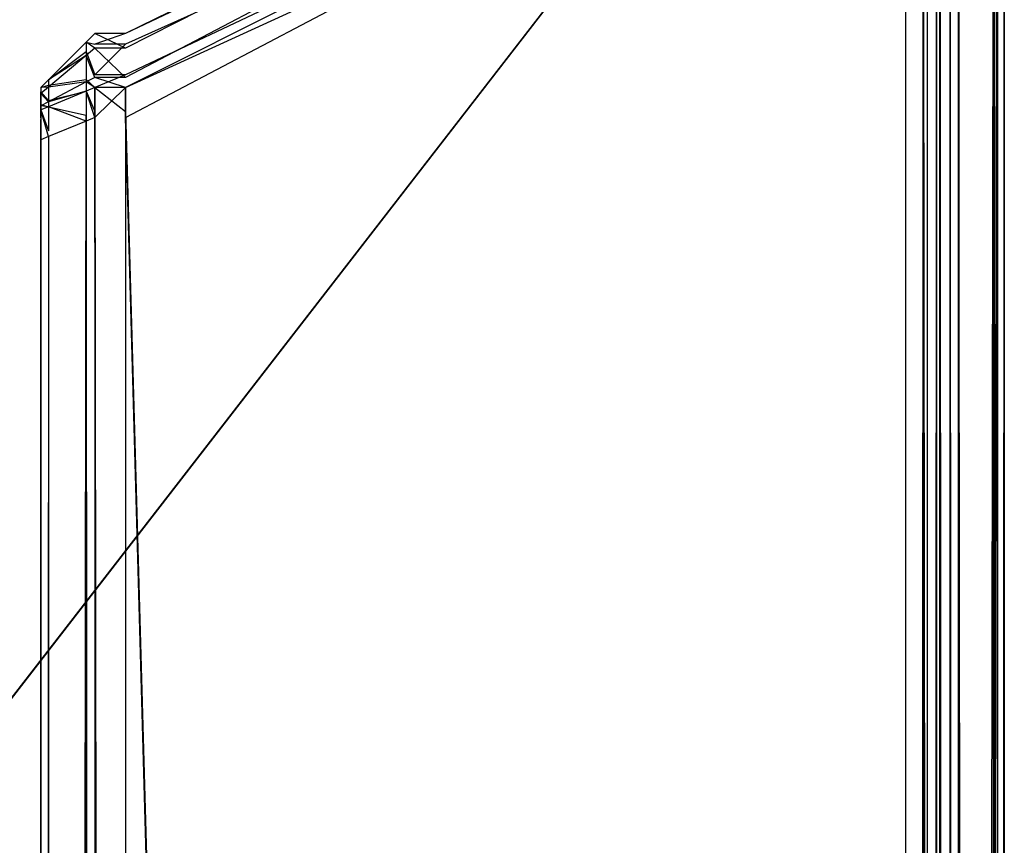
# Model space of a CAD drawing. Extents: x 0 to 0.418, y -0.27 to 0.
# Tile 123 of 129: x 0.40891 to 0.418, y -0.01262 to -0.00499. Entities that reach past the tile are written whole.
import ezdxf

# ---------------------------------------------------------------- set-up
doc = ezdxf.new("R2010")
doc.units = 0
for name, color, linetype in [('L16_KORPUS1_5___REPLACEMTFOREMP', 7, 'CONTINUOUS'), ('L20_KORPUS1_1___REPLACEMTFOREMP', 7, 'CONTINUOUS'), ('L21_KORPUS1_0___REPLACEMTFOREMP', 7, 'CONTINUOUS')]:
    doc.layers.add(name, color=color, linetype=linetype)

msp = doc.modelspace()

# ---------------------------------------------------------------- linework, layer by layer
at = {"layer": 'L16_KORPUS1_5___REPLACEMTFOREMP', "color": 8}
for points, invisible_edges in [([(0.409885, -0.00512, 1.508609), (0.417254, -0.001616, 1.508708), (0.417254, -0.001517, 1.508609), (0.409885, -0.00512, 1.508609)], 13), ([(0.409885, -0.005256, 0.006969), (0.417254, -0.001517, 0.007106), (0.417254, -0.001654, 0.006969), (0.409885, -0.005256, 0.006969)], 13), ([(0.417254, -0.001517, 0.007106), (0.409885, -0.005256, 0.006969), (0.409885, -0.00512, 0.007106), (0.417254, -0.001517, 0.007106)], 14), ([(0.409885, -0.00512, 0.007106), (0.417254, -0.001517, 0.007377), (0.417254, -0.001517, 0.007106), (0.409885, -0.00512, 0.007106)], 13), ([(0.417254, -0.001517, 0.007377), (0.409885, -0.00512, 0.007106), (0.409885, -0.00512, 0.007377), (0.417254, -0.001517, 0.007377)], 14), ([(0.409885, -0.00512, 0.007377), (0.417254, -0.001517, 1.508358), (0.417254, -0.001517, 0.007377), (0.409885, -0.00512, 0.007377)], 13), ([(0.417254, -0.001517, 1.508358), (0.409885, -0.00512, 0.007377), (0.409885, -0.00512, 1.508358), (0.417254, -0.001517, 1.508358)], 14), ([(0.409885, -0.00512, 1.508358), (0.417254, -0.001517, 1.508609), (0.417254, -0.001517, 1.508358), (0.409885, -0.00512, 1.508358)], 13), ([(0.417254, -0.001517, 1.508609), (0.409885, -0.00512, 1.508358), (0.409885, -0.00512, 1.508609), (0.417254, -0.001517, 1.508609)], 14), ([(0.409885, -0.005219, 1.508708), (0.417254, -0.0019, 1.508992), (0.417254, -0.001616, 1.508708), (0.409885, -0.005219, 1.508708)], 13), ([(0.417254, -0.001616, 1.508708), (0.409885, -0.00512, 1.508609), (0.409885, -0.005219, 1.508708), (0.417254, -0.001616, 1.508708)], 14), ([(0.409885, -0.005528, 0.006698), (0.417254, -0.001654, 0.006969), (0.417254, -0.001925, 0.006698), (0.409885, -0.005528, 0.006698)], 13), ([(0.417254, -0.001654, 0.006969), (0.409885, -0.005528, 0.006698), (0.409885, -0.005256, 0.006969), (0.417254, -0.001654, 0.006969)], 14), ([(0.409885, -0.005502, 1.508992), (0.417254, -0.002017, 1.509109), (0.417254, -0.0019, 1.508992), (0.409885, -0.005502, 1.508992)], 13), ([(0.417254, -0.0019, 1.508992), (0.409885, -0.005219, 1.508708), (0.409885, -0.005502, 1.508992), (0.417254, -0.0019, 1.508992)], 14), ([(0.409885, -0.005619, 0.006606), (0.417254, -0.001925, 0.006698), (0.417254, -0.002017, 0.006606), (0.409885, -0.005619, 0.006606)], 13), ([(0.417254, -0.001925, 0.006698), (0.409885, -0.005619, 0.006606), (0.409885, -0.005528, 0.006698), (0.417254, -0.001925, 0.006698)], 14), ([(0.417254, -0.002017, 1.509109), (0.409885, -0.005502, 1.508992), (0.409885, -0.005619, 1.509109), (0.417254, -0.002017, 1.509109)], 14), ([(0.417254, -0.002017, 0.006606), (0.409885, -0.005897, 0.006606), (0.409885, -0.005619, 0.006606), (0.417254, -0.002017, 0.006606)], 13), ([(0.409885, -0.005897, 0.006606), (0.417254, -0.002017, 0.006606), (0.417254, -0.002294, 0.006606), (0.409885, -0.005897, 0.006606)], 14), ([(0.409885, -0.005619, 1.509109), (0.417254, -0.00224, 1.509109), (0.417254, -0.002017, 1.509109), (0.409885, -0.005619, 1.509109)], 14), ([(0.417254, -0.00224, 1.509109), (0.409885, -0.005619, 1.509109), (0.409885, -0.005843, 1.509109), (0.417254, -0.00224, 1.509109)], 13), ([(0.409885, -0.005843, 1.509109), (0.417254, -0.269359, 1.509109), (0.417254, -0.00224, 1.509109), (0.409885, -0.005843, 1.509109)], 14), ([(0.4175, -0.269359, 1.509109), (0.417254, -0.00224, 1.509109), (0.417254, -0.269359, 1.509109), (0.4175, -0.269359, 1.509109)], 13), ([(0.417254, -0.00224, 1.509109), (0.4175, -0.269359, 1.509109), (0.4175, -0.00224, 1.509109), (0.417254, -0.00224, 1.509109)], 14), ([(0.417576, -0.269328, 1.509033), (0.4175, -0.00224, 1.509109), (0.4175, -0.269359, 1.509109), (0.417576, -0.269328, 1.509033)], 13), ([(0.4175, -0.00224, 1.509109), (0.417576, -0.269328, 1.509033), (0.417576, -0.002272, 1.509033), (0.4175, -0.00224, 1.509109)], 14), ([(0.41791, -0.26919, 1.508698), (0.417576, -0.002272, 1.509033), (0.417576, -0.269328, 1.509033), (0.41791, -0.26919, 1.508698)], 13), ([(0.417576, -0.002272, 1.509033), (0.41791, -0.26919, 1.508698), (0.41791, -0.00241, 1.508698), (0.417576, -0.002272, 1.509033)], 14), ([(0.417254, -0.269312, 0.006606), (0.409885, -0.005897, 0.006606), (0.417254, -0.002294, 0.006606), (0.417254, -0.269312, 0.006606)], 14), ([(0.417254, -0.002294, 0.006606), (0.4175, -0.269312, 0.006606), (0.417254, -0.269312, 0.006606), (0.417254, -0.002294, 0.006606)], 13), ([(0.4175, -0.269312, 0.006606), (0.417254, -0.002294, 0.006606), (0.4175, -0.002294, 0.006606), (0.4175, -0.269312, 0.006606)], 14), ([(0.4175, -0.002294, 0.006606), (0.417576, -0.26928, 0.006682), (0.4175, -0.269312, 0.006606), (0.4175, -0.002294, 0.006606)], 13), ([(0.417576, -0.26928, 0.006682), (0.4175, -0.002294, 0.006606), (0.417576, -0.002326, 0.006682), (0.417576, -0.26928, 0.006682)], 14), ([(0.417576, -0.002326, 0.006682), (0.41791, -0.269142, 0.007017), (0.417576, -0.26928, 0.006682), (0.417576, -0.002326, 0.006682)], 13), ([(0.41791, -0.269142, 0.007017), (0.417576, -0.002326, 0.006682), (0.41791, -0.002464, 0.007017), (0.41791, -0.269142, 0.007017)], 14), ([(0.418, -0.269153, 1.508609), (0.41791, -0.00241, 1.508698), (0.41791, -0.26919, 1.508698), (0.418, -0.269153, 1.508609)], 13), ([(0.41791, -0.00241, 1.508698), (0.418, -0.269153, 1.508609), (0.418, -0.002447, 1.508609), (0.41791, -0.00241, 1.508698)], 14), ([(0.418, -0.002447, 1.508487), (0.418, -0.269153, 1.508609), (0.418, -0.269153, 1.508487), (0.418, -0.002447, 1.508487)], 13), ([(0.418, -0.269153, 1.508609), (0.418, -0.002447, 1.508487), (0.418, -0.002447, 1.508609), (0.418, -0.269153, 1.508609)], 14), ([(0.418, -0.269153, 1.508487), (0.418, -0.269105, 0.007228), (0.418, -0.002447, 1.508487), (0.418, -0.269153, 1.508487)], 13), ([(0.418, -0.002447, 1.508487), (0.418, -0.269105, 0.007228), (0.418, -0.002501, 0.007228), (0.418, -0.002447, 1.508487)], 10), ([(0.41791, -0.002464, 0.007017), (0.418, -0.269105, 0.007106), (0.41791, -0.269142, 0.007017), (0.41791, -0.002464, 0.007017)], 13), ([(0.418, -0.269105, 0.007106), (0.41791, -0.002464, 0.007017), (0.418, -0.002501, 0.007106), (0.418, -0.269105, 0.007106)], 14), ([(0.418, -0.002501, 0.007106), (0.418, -0.269105, 0.007228), (0.418, -0.269105, 0.007106), (0.418, -0.002501, 0.007106)], 13), ([(0.418, -0.269105, 0.007228), (0.418, -0.002501, 0.007106), (0.418, -0.002501, 0.007228), (0.418, -0.269105, 0.007228)], 14), ([(0.409521, -0.0052, 1.508576), (0.409601, -0.005219, 1.508708), (0.409601, -0.00512, 1.508609), (0.409521, -0.0052, 1.508576)], 14), ([(0.409521, -0.0052, 0.007411), (0.409601, -0.00512, 1.508358), (0.409601, -0.00512, 0.007377), (0.409521, -0.0052, 0.007411)], 13), ([(0.409601, -0.00512, 1.508358), (0.409521, -0.0052, 0.007411), (0.409521, -0.0052, 1.508325), (0.409601, -0.00512, 1.508358)], 14), ([(0.409521, -0.0052, 0.007139), (0.409601, -0.00512, 0.007377), (0.409601, -0.00512, 0.007106), (0.409521, -0.0052, 0.007139)], 13), ([(0.409601, -0.00512, 0.007377), (0.409521, -0.0052, 0.007139), (0.409521, -0.0052, 0.007411), (0.409601, -0.00512, 0.007377)], 14), ([(0.409521, -0.0052, 1.508576), (0.409601, -0.00512, 1.508358), (0.409521, -0.0052, 1.508325), (0.409521, -0.0052, 1.508576)], 13), ([(0.409601, -0.00512, 1.508358), (0.409521, -0.0052, 1.508576), (0.409601, -0.00512, 1.508609), (0.409601, -0.00512, 1.508358)], 14), ([(0.409601, -0.005256, 0.006969), (0.409521, -0.0052, 0.007139), (0.409601, -0.00512, 0.007106), (0.409601, -0.005256, 0.006969)], 14), ([(0.409601, -0.005219, 1.508708), (0.409885, -0.00512, 1.508609), (0.409601, -0.00512, 1.508609), (0.409601, -0.005219, 1.508708)], 13), ([(0.409885, -0.00512, 1.508609), (0.409601, -0.005219, 1.508708), (0.409885, -0.005219, 1.508708), (0.409885, -0.00512, 1.508609)], 14), ([(0.409601, -0.00512, 1.508609), (0.409885, -0.00512, 1.508358), (0.409601, -0.00512, 1.508358), (0.409601, -0.00512, 1.508609)], 13), ([(0.409885, -0.00512, 1.508358), (0.409601, -0.00512, 1.508609), (0.409885, -0.00512, 1.508609), (0.409885, -0.00512, 1.508358)], 14), ([(0.409601, -0.00512, 1.508358), (0.409885, -0.00512, 0.007377), (0.409601, -0.00512, 0.007377), (0.409601, -0.00512, 1.508358)], 13), ([(0.409885, -0.00512, 0.007377), (0.409601, -0.00512, 1.508358), (0.409885, -0.00512, 1.508358), (0.409885, -0.00512, 0.007377)], 14), ([(0.409601, -0.00512, 0.007377), (0.409885, -0.00512, 0.007106), (0.409601, -0.00512, 0.007106), (0.409601, -0.00512, 0.007377)], 13), ([(0.409885, -0.00512, 0.007106), (0.409601, -0.00512, 0.007377), (0.409885, -0.00512, 0.007377), (0.409885, -0.00512, 0.007106)], 14), ([(0.409601, -0.00512, 0.007106), (0.409885, -0.005256, 0.006969), (0.409601, -0.005256, 0.006969), (0.409601, -0.00512, 0.007106)], 13), ([(0.409885, -0.005256, 0.006969), (0.409601, -0.00512, 0.007106), (0.409885, -0.00512, 0.007106), (0.409885, -0.005256, 0.006969)], 14), ([(0.409172, -0.005548, 1.508431), (0.409521, -0.005289, 1.508666), (0.409521, -0.0052, 1.508576), (0.409172, -0.005548, 1.508431)], 14), ([(0.409521, -0.005323, 0.007015), (0.409172, -0.005548, 0.007284), (0.409521, -0.0052, 0.007139), (0.409521, -0.005323, 0.007015)], 14), ([(0.409172, -0.005548, 1.508431), (0.409521, -0.0052, 1.508325), (0.409172, -0.005548, 1.508181), (0.409172, -0.005548, 1.508431)], 13), ([(0.409521, -0.0052, 1.508325), (0.409172, -0.005548, 1.508431), (0.409521, -0.0052, 1.508576), (0.409521, -0.0052, 1.508325)], 14), ([(0.409172, -0.005548, 0.007284), (0.409521, -0.0052, 0.007411), (0.409521, -0.0052, 0.007139), (0.409172, -0.005548, 0.007284)], 13), ([(0.409521, -0.0052, 0.007411), (0.409172, -0.005548, 0.007284), (0.409172, -0.005548, 0.007555), (0.409521, -0.0052, 0.007411)], 14), ([(0.409172, -0.005548, 0.007555), (0.409521, -0.0052, 1.508325), (0.409521, -0.0052, 0.007411), (0.409172, -0.005548, 0.007555)], 13), ([(0.409521, -0.0052, 1.508325), (0.409172, -0.005548, 0.007555), (0.409172, -0.005548, 1.508181), (0.409521, -0.0052, 1.508325)], 14), ([(0.409601, -0.005219, 1.508708), (0.409521, -0.0052, 1.508576), (0.409521, -0.005289, 1.508666), (0.409601, -0.005219, 1.508708)], 13), ([(0.409521, -0.0052, 0.007139), (0.409601, -0.005256, 0.006969), (0.409521, -0.005323, 0.007015), (0.409521, -0.0052, 0.007139)], 13), ([(0.409521, -0.005289, 1.508666), (0.409601, -0.005502, 1.508992), (0.409601, -0.005219, 1.508708), (0.409521, -0.005289, 1.508666)], 14), ([(0.409601, -0.005528, 0.006698), (0.409521, -0.005323, 0.007015), (0.409601, -0.005256, 0.006969), (0.409601, -0.005528, 0.006698)], 14), ([(0.409601, -0.005502, 1.508992), (0.409885, -0.005219, 1.508708), (0.409601, -0.005219, 1.508708), (0.409601, -0.005502, 1.508992)], 13), ([(0.409885, -0.005219, 1.508708), (0.409601, -0.005502, 1.508992), (0.409885, -0.005502, 1.508992), (0.409885, -0.005219, 1.508708)], 14), ([(0.409601, -0.005256, 0.006969), (0.409885, -0.005528, 0.006698), (0.409601, -0.005528, 0.006698), (0.409601, -0.005256, 0.006969)], 13), ([(0.409885, -0.005528, 0.006698), (0.409601, -0.005256, 0.006969), (0.409885, -0.005256, 0.006969), (0.409885, -0.005528, 0.006698)], 14), ([(0.409172, -0.005598, 1.508481), (0.409521, -0.005546, 1.508923), (0.409521, -0.005289, 1.508666), (0.409172, -0.005598, 1.508481)], 14), ([(0.409521, -0.005289, 1.508666), (0.409172, -0.005548, 1.508431), (0.409172, -0.005598, 1.508481), (0.409521, -0.005289, 1.508666)], 13), ([(0.409521, -0.005569, 0.006769), (0.409172, -0.005616, 0.007216), (0.409521, -0.005323, 0.007015), (0.409521, -0.005569, 0.006769)], 14), ([(0.409172, -0.005548, 0.007284), (0.409521, -0.005323, 0.007015), (0.409172, -0.005616, 0.007216), (0.409172, -0.005548, 0.007284)], 13), ([(0.409601, -0.005502, 1.508992), (0.409521, -0.005289, 1.508666), (0.409521, -0.005546, 1.508923), (0.409601, -0.005502, 1.508992)], 13), ([(0.409521, -0.005323, 0.007015), (0.409601, -0.005528, 0.006698), (0.409521, -0.005569, 0.006769), (0.409521, -0.005323, 0.007015)], 13), ([(0.409101, -0.005619, 1.508402), (0.409172, -0.005598, 1.508481), (0.409172, -0.005548, 1.508431), (0.409101, -0.005619, 1.508402)], 14), ([(0.409101, -0.005619, 0.007584), (0.409172, -0.005548, 1.508181), (0.409172, -0.005548, 0.007555), (0.409101, -0.005619, 0.007584)], 13), ([(0.409172, -0.005548, 1.508181), (0.409101, -0.005619, 0.007584), (0.409101, -0.005619, 1.508151), (0.409172, -0.005548, 1.508181)], 14), ([(0.409101, -0.005619, 0.007313), (0.409172, -0.005548, 0.007555), (0.409172, -0.005548, 0.007284), (0.409101, -0.005619, 0.007313)], 13), ([(0.409172, -0.005548, 0.007555), (0.409101, -0.005619, 0.007313), (0.409101, -0.005619, 0.007584), (0.409172, -0.005548, 0.007555)], 14), ([(0.409101, -0.005619, 1.508402), (0.409172, -0.005548, 1.508181), (0.409101, -0.005619, 1.508151), (0.409101, -0.005619, 1.508402)], 13), ([(0.409172, -0.005548, 1.508181), (0.409101, -0.005619, 1.508402), (0.409172, -0.005548, 1.508431), (0.409172, -0.005548, 1.508181)], 14), ([(0.409172, -0.005616, 0.007216), (0.409101, -0.005619, 0.007313), (0.409172, -0.005548, 0.007284), (0.409172, -0.005616, 0.007216)], 14), ([(0.409521, -0.005546, 1.508923), (0.409172, -0.005598, 1.508481), (0.409172, -0.005739, 1.508622), (0.409521, -0.005546, 1.508923)], 13), ([(0.409172, -0.005739, 1.508622), (0.409521, -0.005653, 1.509029), (0.409521, -0.005546, 1.508923), (0.409172, -0.005739, 1.508622)], 14), ([(0.409521, -0.005546, 1.508923), (0.409601, -0.005619, 1.509109), (0.409601, -0.005502, 1.508992), (0.409521, -0.005546, 1.508923)], 14), ([(0.409601, -0.005619, 0.006606), (0.409521, -0.005569, 0.006769), (0.409601, -0.005528, 0.006698), (0.409601, -0.005619, 0.006606)], 14), ([(0.409601, -0.005619, 1.509109), (0.409521, -0.005546, 1.508923), (0.409521, -0.005653, 1.509029), (0.409601, -0.005619, 1.509109)], 13), ([(0.409601, -0.005619, 1.509109), (0.409885, -0.005502, 1.508992), (0.409601, -0.005502, 1.508992), (0.409601, -0.005619, 1.509109)], 13), ([(0.409885, -0.005502, 1.508992), (0.409601, -0.005619, 1.509109), (0.409885, -0.005619, 1.509109), (0.409885, -0.005502, 1.508992)], 14), ([(0.409601, -0.005528, 0.006698), (0.409885, -0.005619, 0.006606), (0.409601, -0.005619, 0.006606), (0.409601, -0.005528, 0.006698)], 13), ([(0.409885, -0.005619, 0.006606), (0.409601, -0.005528, 0.006698), (0.409885, -0.005528, 0.006698), (0.409885, -0.005619, 0.006606)], 14), ([(0.409101, -0.005661, 1.508443), (0.409172, -0.005739, 1.508622), (0.409172, -0.005598, 1.508481), (0.409101, -0.005661, 1.508443)], 14), ([(0.409172, -0.005598, 1.508481), (0.409101, -0.005619, 1.508402), (0.409101, -0.005661, 1.508443), (0.409172, -0.005598, 1.508481)], 13), ([(0.409172, -0.005751, 0.007081), (0.409101, -0.005676, 0.007257), (0.409172, -0.005616, 0.007216), (0.409172, -0.005751, 0.007081)], 14), ([(0.409101, -0.005619, 0.007313), (0.409172, -0.005616, 0.007216), (0.409101, -0.005676, 0.007257), (0.409101, -0.005619, 0.007313)], 13), ([(0.409101, -0.005838, 1.508311), (0.409101, -0.005661, 1.508443), (0.409101, -0.005619, 1.508402), (0.409101, -0.005838, 1.508311)], 14), ([(0.409101, -0.005838, 1.508151), (0.409101, -0.005619, 0.007584), (0.409101, -0.005838, 0.007584), (0.409101, -0.005838, 1.508151)], 13), ([(0.409101, -0.005619, 0.007584), (0.409101, -0.005838, 1.508151), (0.409101, -0.005619, 1.508151), (0.409101, -0.005619, 0.007584)], 14), ([(0.409101, -0.005838, 1.508311), (0.409101, -0.005619, 1.508151), (0.409101, -0.005838, 1.508151), (0.409101, -0.005838, 1.508311)], 13), ([(0.409101, -0.005619, 1.508151), (0.409101, -0.005838, 1.508311), (0.409101, -0.005619, 1.508402), (0.409101, -0.005619, 1.508151)], 14), ([(0.409101, -0.005676, 0.007257), (0.409101, -0.005838, 0.007404), (0.409101, -0.005619, 0.007313), (0.409101, -0.005676, 0.007257)], 14), ([(0.409101, -0.005838, 0.007584), (0.409101, -0.005619, 0.007313), (0.409101, -0.005838, 0.007404), (0.409101, -0.005838, 0.007584)], 13), ([(0.409101, -0.005619, 0.007313), (0.409101, -0.005838, 0.007584), (0.409101, -0.005619, 0.007584), (0.409101, -0.005619, 0.007313)], 14), ([(0.409172, -0.005616, 0.007216), (0.409521, -0.005569, 0.006769), (0.409172, -0.005751, 0.007081), (0.409172, -0.005616, 0.007216)], 13), ([(0.409521, -0.005653, 0.006686), (0.409172, -0.005751, 0.007081), (0.409521, -0.005569, 0.006769), (0.409521, -0.005653, 0.006686)], 14), ([(0.409521, -0.005569, 0.006769), (0.409601, -0.005619, 0.006606), (0.409521, -0.005653, 0.006686), (0.409521, -0.005569, 0.006769)], 13), ([(0.409521, -0.005653, 1.509029), (0.409601, -0.005843, 1.509109), (0.409601, -0.005619, 1.509109), (0.409521, -0.005653, 1.509029)], 14), ([(0.409601, -0.005897, 0.006606), (0.409521, -0.005653, 0.006686), (0.409601, -0.005619, 0.006606), (0.409601, -0.005897, 0.006606)], 14), ([(0.409885, -0.005619, 0.006606), (0.409601, -0.005897, 0.006606), (0.409601, -0.005619, 0.006606), (0.409885, -0.005619, 0.006606)], 13), ([(0.409601, -0.005897, 0.006606), (0.409885, -0.005619, 0.006606), (0.409885, -0.005897, 0.006606), (0.409601, -0.005897, 0.006606)], 14), ([(0.409885, -0.005843, 1.509109), (0.409601, -0.005619, 1.509109), (0.409601, -0.005843, 1.509109), (0.409885, -0.005843, 1.509109)], 13), ([(0.409601, -0.005619, 1.509109), (0.409885, -0.005843, 1.509109), (0.409885, -0.005619, 1.509109), (0.409601, -0.005619, 1.509109)], 14), ([(0.409101, -0.005854, 1.508327), (0.409101, -0.005778, 1.50856), (0.409101, -0.005661, 1.508443), (0.409101, -0.005854, 1.508327)], 14), ([(0.409172, -0.005739, 1.508622), (0.409101, -0.005661, 1.508443), (0.409101, -0.005778, 1.50856), (0.409172, -0.005739, 1.508622)], 13), ([(0.409101, -0.005661, 1.508443), (0.409101, -0.005838, 1.508311), (0.409101, -0.005854, 1.508327), (0.409101, -0.005661, 1.508443)], 13), ([(0.409101, -0.005789, 0.007144), (0.409101, -0.00586, 0.007382), (0.409101, -0.005676, 0.007257), (0.409101, -0.005789, 0.007144)], 14), ([(0.409101, -0.005676, 0.007257), (0.409172, -0.005751, 0.007081), (0.409101, -0.005789, 0.007144), (0.409101, -0.005676, 0.007257)], 13), ([(0.409101, -0.005838, 0.007404), (0.409101, -0.005676, 0.007257), (0.409101, -0.00586, 0.007382), (0.409101, -0.005838, 0.007404)], 13), ([(0.409172, -0.005751, 0.007081), (0.409521, -0.005653, 0.006686), (0.409172, -0.005797, 0.007035), (0.409172, -0.005751, 0.007081)], 13), ([(0.409521, -0.005653, 1.509029), (0.409172, -0.005739, 1.508622), (0.409172, -0.005797, 1.50868), (0.409521, -0.005653, 1.509029)], 13), ([(0.409521, -0.00593, 0.006686), (0.409172, -0.005797, 0.007035), (0.409521, -0.005653, 0.006686), (0.409521, -0.00593, 0.006686)], 14), ([(0.409172, -0.005797, 1.50868), (0.409521, -0.005876, 1.509029), (0.409521, -0.005653, 1.509029), (0.409172, -0.005797, 1.50868)], 14), ([(0.409601, -0.005843, 1.509109), (0.409521, -0.005653, 1.509029), (0.409521, -0.005876, 1.509029), (0.409601, -0.005843, 1.509109)], 13), ([(0.409521, -0.005653, 0.006686), (0.409601, -0.005897, 0.006606), (0.409521, -0.00593, 0.006686), (0.409521, -0.005653, 0.006686)], 13), ([(0.409101, -0.005778, 1.50856), (0.409172, -0.005797, 1.50868), (0.409172, -0.005739, 1.508622), (0.409101, -0.005778, 1.50856)], 14), ([(0.409172, -0.005797, 0.007035), (0.409101, -0.005789, 0.007144), (0.409172, -0.005751, 0.007081), (0.409172, -0.005797, 0.007035)], 14), ([(0.409101, -0.005778, 1.50856), (0.409101, -0.005854, 1.508327), (0.409101, -0.005899, 1.508371), (0.409101, -0.005778, 1.50856)], 13), ([(0.409172, -0.005797, 1.50868), (0.409101, -0.005778, 1.50856), (0.409101, -0.005827, 1.508609), (0.409172, -0.005797, 1.50868)], 13), ([(0.409101, -0.005899, 1.508371), (0.409101, -0.005827, 1.508609), (0.409101, -0.005778, 1.50856), (0.409101, -0.005899, 1.508371)], 14), ([(0.409101, -0.00586, 0.007382), (0.409101, -0.005789, 0.007144), (0.409101, -0.005903, 0.00734), (0.409101, -0.00586, 0.007382)], 13), ([(0.409101, -0.005827, 0.007106), (0.409101, -0.005903, 0.00734), (0.409101, -0.005789, 0.007144), (0.409101, -0.005827, 0.007106)], 14), ([(0.409101, -0.005789, 0.007144), (0.409172, -0.005797, 0.007035), (0.409101, -0.005827, 0.007106), (0.409101, -0.005789, 0.007144)], 13), ([(0.409101, -0.005827, 1.508609), (0.409172, -0.00602, 1.50868), (0.409172, -0.005797, 1.50868), (0.409101, -0.005827, 1.508609)], 14), ([(0.409172, -0.006074, 0.007035), (0.409101, -0.005827, 0.007106), (0.409172, -0.005797, 0.007035), (0.409172, -0.006074, 0.007035)], 14), ([(0.409172, -0.005797, 0.007035), (0.409521, -0.00593, 0.006686), (0.409172, -0.006074, 0.007035), (0.409172, -0.005797, 0.007035)], 13), ([(0.409521, -0.005876, 1.509029), (0.409172, -0.005797, 1.50868), (0.409172, -0.00602, 1.50868), (0.409521, -0.005876, 1.509029)], 13), ([(0.409101, -0.005903, 0.00734), (0.409101, -0.005827, 0.007106), (0.409101, -0.005917, 0.007325), (0.409101, -0.005903, 0.00734)], 13), ([(0.409172, -0.00602, 1.50868), (0.409101, -0.005827, 1.508609), (0.409101, -0.006049, 1.508609), (0.409172, -0.00602, 1.50868)], 13), ([(0.409101, -0.005827, 0.007106), (0.409172, -0.006074, 0.007035), (0.409101, -0.006104, 0.007106), (0.409101, -0.005827, 0.007106)], 13), ([(0.409101, -0.005917, 1.50839), (0.409101, -0.006049, 1.508609), (0.409101, -0.005827, 1.508609), (0.409101, -0.005917, 1.50839)], 14), ([(0.409101, -0.006104, 0.007325), (0.409101, -0.005827, 0.007106), (0.409101, -0.006104, 0.007106), (0.409101, -0.006104, 0.007325)], 13), ([(0.409101, -0.005827, 0.007106), (0.409101, -0.006104, 0.007325), (0.409101, -0.005917, 0.007325), (0.409101, -0.005827, 0.007106)], 14), ([(0.409101, -0.005827, 1.508609), (0.409101, -0.005899, 1.508371), (0.409101, -0.005917, 1.50839), (0.409101, -0.005827, 1.508609)], 13), ([(0.409101, -0.00586, 0.007382), (0.409101, -0.005854, 1.508327), (0.409101, -0.005838, 0.007404), (0.409101, -0.00586, 0.007382)], 15), ([(0.409101, -0.005838, 0.007404), (0.409101, -0.005854, 1.508327), (0.409101, -0.005838, 1.508151), (0.409101, -0.005838, 0.007404)], 15), ([(0.409101, -0.005838, 1.508151), (0.409101, -0.005854, 1.508327), (0.409101, -0.005838, 1.508311), (0.409101, -0.005838, 1.508151)], 15), ([(0.409101, -0.005838, 0.007404), (0.409101, -0.005838, 1.508151), (0.409101, -0.005838, 0.007584), (0.409101, -0.005838, 0.007404)], 13), ([(0.409101, -0.00586, 0.007382), (0.409101, -0.005899, 1.508371), (0.409101, -0.005854, 1.508327), (0.409101, -0.00586, 0.007382)], 15), ([(0.409101, -0.005903, 0.00734), (0.409101, -0.005899, 1.508371), (0.409101, -0.00586, 0.007382), (0.409101, -0.005903, 0.00734)], 15), ([(0.409101, -0.005903, 0.00734), (0.409101, -0.005917, 1.50839), (0.409101, -0.005899, 1.508371), (0.409101, -0.005903, 0.00734)], 15), ([(0.409101, -0.005917, 0.007325), (0.409101, -0.005917, 1.50839), (0.409101, -0.005903, 0.00734), (0.409101, -0.005917, 0.007325)], 15), ([(0.409521, -0.005876, 1.509029), (0.409172, -0.269182, 1.50868), (0.409521, -0.269326, 1.509029), (0.409521, -0.005876, 1.509029)], 13), ([(0.409172, -0.269182, 1.50868), (0.409521, -0.005876, 1.509029), (0.409172, -0.00602, 1.50868), (0.409172, -0.269182, 1.50868)], 14), ([(0.409521, -0.005876, 1.509029), (0.409601, -0.269359, 1.509109), (0.409601, -0.005843, 1.509109), (0.409521, -0.005876, 1.509029)], 14), ([(0.409601, -0.269359, 1.509109), (0.409521, -0.005876, 1.509029), (0.409521, -0.269326, 1.509029), (0.409601, -0.269359, 1.509109)], 13), ([(0.409521, -0.269279, 0.006686), (0.409601, -0.005897, 0.006606), (0.409601, -0.269312, 0.006606), (0.409521, -0.269279, 0.006686)], 13), ([(0.409601, -0.005897, 0.006606), (0.409521, -0.269279, 0.006686), (0.409521, -0.00593, 0.006686), (0.409601, -0.005897, 0.006606)], 14), ([(0.409885, -0.269359, 1.509109), (0.409601, -0.005843, 1.509109), (0.409601, -0.269359, 1.509109), (0.409885, -0.269359, 1.509109)], 13), ([(0.409601, -0.005843, 1.509109), (0.409885, -0.269359, 1.509109), (0.409885, -0.005843, 1.509109), (0.409601, -0.005843, 1.509109)], 14), ([(0.409601, -0.005897, 0.006606), (0.409885, -0.269312, 0.006606), (0.409601, -0.269312, 0.006606), (0.409601, -0.005897, 0.006606)], 13), ([(0.409885, -0.269312, 0.006606), (0.409601, -0.005897, 0.006606), (0.409885, -0.005897, 0.006606), (0.409885, -0.269312, 0.006606)], 14), ([(0.417254, -0.269359, 1.509109), (0.409885, -0.005843, 1.509109), (0.409885, -0.269359, 1.509109), (0.417254, -0.269359, 1.509109)], 13), ([(0.409885, -0.005897, 0.006606), (0.417254, -0.269312, 0.006606), (0.409885, -0.269312, 0.006606), (0.409885, -0.005897, 0.006606)], 13), ([(0.409101, -0.006049, 1.508609), (0.409101, -0.005917, 1.50839), (0.409101, -0.006049, 1.50839), (0.409101, -0.006049, 1.508609)], 13), ([(0.409101, -0.006104, 0.007325), (0.409101, -0.006049, 1.50839), (0.409101, -0.005917, 0.007325), (0.409101, -0.006104, 0.007325)], 13), ([(0.409101, -0.005917, 0.007325), (0.409101, -0.006049, 1.50839), (0.409101, -0.005917, 1.50839), (0.409101, -0.005917, 0.007325)], 10), ([(0.409172, -0.269134, 0.007035), (0.409521, -0.00593, 0.006686), (0.409521, -0.269279, 0.006686), (0.409172, -0.269134, 0.007035)], 13), ([(0.409521, -0.00593, 0.006686), (0.409172, -0.269134, 0.007035), (0.409172, -0.006074, 0.007035), (0.409521, -0.00593, 0.006686)], 14), ([(0.409101, -0.006049, 1.508609), (0.409172, -0.269182, 1.50868), (0.409172, -0.00602, 1.50868), (0.409101, -0.006049, 1.508609)], 14), ([(0.409172, -0.269182, 1.50868), (0.409101, -0.006049, 1.508609), (0.409101, -0.269153, 1.508609), (0.409172, -0.269182, 1.50868)], 13), ([(0.409101, -0.269153, 1.508609), (0.409101, -0.006049, 1.50839), (0.409101, -0.269153, 1.50839), (0.409101, -0.269153, 1.508609)], 13), ([(0.409101, -0.006049, 1.50839), (0.409101, -0.269153, 1.508609), (0.409101, -0.006049, 1.508609), (0.409101, -0.006049, 1.50839)], 14), ([(0.409101, -0.269105, 0.007325), (0.409101, -0.269153, 1.50839), (0.409101, -0.006049, 1.50839), (0.409101, -0.269105, 0.007325)], 13), ([(0.409101, -0.269105, 0.007325), (0.409101, -0.006049, 1.50839), (0.409101, -0.006104, 0.007325), (0.409101, -0.269105, 0.007325)], 10), ([(0.409101, -0.269105, 0.007106), (0.409172, -0.006074, 0.007035), (0.409172, -0.269134, 0.007035), (0.409101, -0.269105, 0.007106)], 13), ([(0.409172, -0.006074, 0.007035), (0.409101, -0.269105, 0.007106), (0.409101, -0.006104, 0.007106), (0.409172, -0.006074, 0.007035)], 14), ([(0.409101, -0.269105, 0.007325), (0.409101, -0.006104, 0.007106), (0.409101, -0.269105, 0.007106), (0.409101, -0.269105, 0.007325)], 13), ([(0.409101, -0.006104, 0.007106), (0.409101, -0.269105, 0.007325), (0.409101, -0.006104, 0.007325), (0.409101, -0.006104, 0.007106)], 14)]:
    msp.add_3dface(points, dxfattribs=dict(at, invisible_edges=invisible_edges))
at = {"layer": 'L20_KORPUS1_1___REPLACEMTFOREMP', "color": 8}
for points, invisible_edges in [([(0.417092, -0.000594), (0.209002, -0.26919), (0.209002, -0.000594), (0.417092, -0.000594)], 13), ([(0.209002, -0.26919), (0.417092, -0.000594), (0.417096, -0.26919), (0.209002, -0.26919)], 10), ([(0.209002, -0.269188, 0.007694), (0.417092, -0.000595, 0.007694), (0.209002, -0.000595, 0.007694), (0.209002, -0.269188, 0.007694)], 13), ([(0.417092, -0.000595, 0.007694), (0.209002, -0.269188, 0.007694), (0.417096, -0.269188, 0.007694), (0.417092, -0.000595, 0.007694)], 10), ([(0.417096, -0.26919), (0.417092, -0.000594), (0.417256, -0.000594), (0.417096, -0.26919)], 13), ([(0.417092, -0.000595, 0.007694), (0.417096, -0.269188, 0.007694), (0.417256, -0.000595, 0.007694), (0.417092, -0.000595, 0.007694)], 13), ([(0.417096, -0.26919), (0.417256, -0.000594), (0.417256, -0.26919), (0.417096, -0.26919)], 10), ([(0.417256, -0.000595, 0.007694), (0.417096, -0.269188, 0.007694), (0.417256, -0.269188, 0.007694), (0.417256, -0.000595, 0.007694)], 10), ([(0.417256, -0.26919), (0.417256, -0.000594), (0.417293, -0.269153), (0.417256, -0.26919)], 13), ([(0.417293, -0.269153), (0.417256, -0.000594), (0.41729, -0.000627), (0.417293, -0.269153)], 10), ([(0.417256, -0.000595, 0.007694), (0.417256, -0.269188, 0.007694), (0.417293, -0.269151, 0.007694), (0.417256, -0.000595, 0.007694)], 13), ([(0.417256, -0.000595, 0.007694), (0.417293, -0.269151, 0.007694), (0.417289, -0.000628, 0.007694), (0.417256, -0.000595, 0.007694)], 10), ([(0.417289, -0.000628, 0.007694), (0.417293, -0.269151, 0.007694), (0.417376, -0.000715, 0.007694), (0.417289, -0.000628, 0.007694)], 13), ([(0.417293, -0.269153), (0.41729, -0.000627), (0.417377, -0.000715), (0.417293, -0.269153)], 15), ([(0.417376, -0.000715, 0.007694), (0.417293, -0.269151, 0.007694), (0.417371, -0.269073, 0.007694), (0.417376, -0.000715, 0.007694)], 10), ([(0.417293, -0.269153), (0.417377, -0.000715), (0.417372, -0.269074), (0.417293, -0.269153)], 15), ([(0.417376, -0.000715, 0.007694), (0.417371, -0.269073, 0.007694), (0.417407, -0.269037, 0.007694), (0.417376, -0.000715, 0.007694)], 15), ([(0.417372, -0.269074), (0.417377, -0.000715), (0.417408, -0.269038), (0.417372, -0.269074)], 15), ([(0.417376, -0.000715, 0.007694), (0.417407, -0.269037, 0.007694), (0.417407, -0.268869, 0.007694), (0.417376, -0.000715, 0.007694)], 15), ([(0.417376, -0.000715, 0.007694), (0.417407, -0.268869, 0.007694), (0.417407, -0.000746, 0.007694), (0.417376, -0.000715, 0.007694)], 15), ([(0.417408, -0.000746), (0.417408, -0.268869), (0.417377, -0.000715), (0.417408, -0.000746)], 13), ([(0.417408, -0.269038), (0.417377, -0.000715), (0.417408, -0.268869), (0.417408, -0.269038)], 15), ([(0.417903, -0.000727, 0.007293), (0.417559, -0.268892, 0.007637), (0.417903, -0.269034, 0.007293), (0.417903, -0.000727, 0.007293)], 13), ([(0.417559, -0.268892, 0.007637), (0.417903, -0.000727, 0.007293), (0.417559, -0.000869, 0.007637), (0.417559, -0.268892, 0.007637)], 14), ([(0.417582, -0.268902, 0.00008), (0.417938, -0.000712, 0.000436), (0.417938, -0.269049, 0.000436), (0.417582, -0.268902, 0.00008)], 13), ([(0.417938, -0.000712, 0.000436), (0.417582, -0.268902, 0.00008), (0.417582, -0.00086, 0.00008), (0.417938, -0.000712, 0.000436)], 14), ([(0.418002, -0.000686, 0.007194), (0.417903, -0.269034, 0.007293), (0.418002, -0.269075, 0.007194), (0.418002, -0.000686, 0.007194)], 13), ([(0.417903, -0.269034, 0.007293), (0.418002, -0.000686, 0.007194), (0.417903, -0.000727, 0.007293), (0.417903, -0.269034, 0.007293)], 14), ([(0.417938, -0.269049, 0.000436), (0.418002, -0.000686, 0.0005), (0.418002, -0.269075, 0.0005), (0.417938, -0.269049, 0.000436)], 13), ([(0.418002, -0.000686, 0.0005), (0.417938, -0.269049, 0.000436), (0.417938, -0.000712, 0.000436), (0.418002, -0.000686, 0.0005)], 14), ([(0.418002, -0.000686, 0.000566), (0.418002, -0.269075, 0.007022), (0.418002, -0.269075, 0.000566), (0.418002, -0.000686, 0.000566)], 13), ([(0.418002, -0.269075, 0.007022), (0.418002, -0.000686, 0.000566), (0.418002, -0.000686, 0.007022), (0.418002, -0.269075, 0.007022)], 14), ([(0.418002, -0.000686, 0.007022), (0.418002, -0.269075, 0.007194), (0.418002, -0.269075, 0.007022), (0.418002, -0.000686, 0.007022)], 13), ([(0.418002, -0.269075, 0.007194), (0.418002, -0.000686, 0.007022), (0.418002, -0.000686, 0.007194), (0.418002, -0.269075, 0.007194)], 14), ([(0.418002, -0.000686, 0.0005), (0.418002, -0.269075, 0.000566), (0.418002, -0.269075, 0.0005), (0.418002, -0.000686, 0.0005)], 13), ([(0.418002, -0.269075, 0.000566), (0.418002, -0.000686, 0.0005), (0.418002, -0.000686, 0.000566), (0.418002, -0.269075, 0.000566)], 14), ([(0.417407, -0.000746, 0.007694), (0.417407, -0.268869, 0.007694), (0.417407, -0.000893, 0.007694), (0.417407, -0.000746, 0.007694)], 15), ([(0.417408, -0.268869), (0.417408, -0.000746), (0.417408, -0.000893), (0.417408, -0.268869)], 10), ([(0.417502, -0.268869, 0.007694), (0.417407, -0.000893, 0.007694), (0.417407, -0.268869, 0.007694), (0.417502, -0.268869, 0.007694)], 13), ([(0.417407, -0.000893, 0.007694), (0.417502, -0.268869, 0.007694), (0.417502, -0.000893, 0.007694), (0.417407, -0.000893, 0.007694)], 14), ([(0.417408, -0.000893), (0.417502, -0.268869), (0.417408, -0.268869), (0.417408, -0.000893)], 13), ([(0.417502, -0.268869), (0.417408, -0.000893), (0.417502, -0.000893), (0.417502, -0.268869)], 14), ([(0.417502, -0.268869), (0.417582, -0.00086, 0.00008), (0.417582, -0.268902, 0.00008), (0.417502, -0.268869)], 13), ([(0.417582, -0.00086, 0.00008), (0.417502, -0.268869), (0.417502, -0.000893), (0.417582, -0.00086, 0.00008)], 14), ([(0.417502, -0.000893, 0.007694), (0.417559, -0.268892, 0.007637), (0.417559, -0.000869, 0.007637), (0.417502, -0.000893, 0.007694)], 14), ([(0.417559, -0.268892, 0.007637), (0.417502, -0.000893, 0.007694), (0.417502, -0.268869, 0.007694), (0.417559, -0.268892, 0.007637)], 13)]:
    msp.add_3dface(points, dxfattribs=dict(at, invisible_edges=invisible_edges))
at = {"layer": 'L21_KORPUS1_0___REPLACEMTFOREMP', "color": 8}
for points, invisible_edges in [([(0.209002, -0.26919, 1.516), (0.417092, -0.000594, 1.516), (0.209002, -0.000594, 1.516), (0.209002, -0.26919, 1.516)], 13), ([(0.417092, -0.000594, 1.516), (0.209002, -0.26919, 1.516), (0.417096, -0.26919, 1.516), (0.417092, -0.000594, 1.516)], 10), ([(0.417092, -0.000595, 1.508306), (0.209002, -0.269188, 1.508306), (0.209002, -0.000595, 1.508306), (0.417092, -0.000595, 1.508306)], 13), ([(0.209002, -0.269188, 1.508306), (0.417092, -0.000595, 1.508306), (0.417096, -0.269188, 1.508306), (0.209002, -0.269188, 1.508306)], 10), ([(0.417092, -0.000594, 1.516), (0.417096, -0.26919, 1.516), (0.417256, -0.000594, 1.516), (0.417092, -0.000594, 1.516)], 13), ([(0.417096, -0.269188, 1.508306), (0.417092, -0.000595, 1.508306), (0.417256, -0.000595, 1.508306), (0.417096, -0.269188, 1.508306)], 13), ([(0.417256, -0.000594, 1.516), (0.417096, -0.26919, 1.516), (0.417256, -0.26919, 1.516), (0.417256, -0.000594, 1.516)], 10), ([(0.417096, -0.269188, 1.508306), (0.417256, -0.000595, 1.508306), (0.417256, -0.269188, 1.508306), (0.417096, -0.269188, 1.508306)], 10), ([(0.417256, -0.000594, 1.516), (0.417256, -0.26919, 1.516), (0.417293, -0.269153, 1.516), (0.417256, -0.000594, 1.516)], 13), ([(0.417256, -0.000594, 1.516), (0.417293, -0.269153, 1.516), (0.41729, -0.000627, 1.516), (0.417256, -0.000594, 1.516)], 10), ([(0.417256, -0.269188, 1.508306), (0.417256, -0.000595, 1.508306), (0.417293, -0.269151, 1.508306), (0.417256, -0.269188, 1.508306)], 13), ([(0.417293, -0.269151, 1.508306), (0.417256, -0.000595, 1.508306), (0.417289, -0.000628, 1.508306), (0.417293, -0.269151, 1.508306)], 10), ([(0.417293, -0.269151, 1.508306), (0.417289, -0.000628, 1.508306), (0.417376, -0.000715, 1.508306), (0.417293, -0.269151, 1.508306)], 15), ([(0.41729, -0.000627, 1.516), (0.417293, -0.269153, 1.516), (0.417377, -0.000715, 1.516), (0.41729, -0.000627, 1.516)], 13), ([(0.417293, -0.269151, 1.508306), (0.417376, -0.000715, 1.508306), (0.417371, -0.269073, 1.508306), (0.417293, -0.269151, 1.508306)], 15), ([(0.417377, -0.000715, 1.516), (0.417293, -0.269153, 1.516), (0.417372, -0.269074, 1.516), (0.417377, -0.000715, 1.516)], 10), ([(0.417371, -0.269073, 1.508306), (0.417376, -0.000715, 1.508306), (0.417407, -0.269037, 1.508306), (0.417371, -0.269073, 1.508306)], 15), ([(0.417377, -0.000715, 1.516), (0.417372, -0.269074, 1.516), (0.417408, -0.269038, 1.516), (0.417377, -0.000715, 1.516)], 15), ([(0.417407, -0.000746, 1.508306), (0.417407, -0.268869, 1.508306), (0.417376, -0.000715, 1.508306), (0.417407, -0.000746, 1.508306)], 13), ([(0.417407, -0.269037, 1.508306), (0.417376, -0.000715, 1.508306), (0.417407, -0.268869, 1.508306), (0.417407, -0.269037, 1.508306)], 15), ([(0.417377, -0.000715, 1.516), (0.417408, -0.269038, 1.516), (0.417408, -0.268869, 1.516), (0.417377, -0.000715, 1.516)], 15), ([(0.417377, -0.000715, 1.516), (0.417408, -0.268869, 1.516), (0.417408, -0.000746, 1.516), (0.417377, -0.000715, 1.516)], 15), ([(0.417559, -0.268892, 1.508363), (0.417903, -0.000727, 1.508707), (0.417903, -0.269034, 1.508707), (0.417559, -0.268892, 1.508363)], 13), ([(0.417903, -0.000727, 1.508707), (0.417559, -0.268892, 1.508363), (0.417559, -0.000869, 1.508363), (0.417903, -0.000727, 1.508707)], 14), ([(0.417938, -0.000712, 1.515564), (0.417582, -0.268902, 1.51592), (0.417938, -0.269049, 1.515564), (0.417938, -0.000712, 1.515564)], 13), ([(0.417582, -0.268902, 1.51592), (0.417938, -0.000712, 1.515564), (0.417582, -0.00086, 1.51592), (0.417582, -0.268902, 1.51592)], 14), ([(0.417903, -0.269034, 1.508707), (0.418002, -0.000686, 1.508806), (0.418002, -0.269075, 1.508806), (0.417903, -0.269034, 1.508707)], 13), ([(0.418002, -0.000686, 1.508806), (0.417903, -0.269034, 1.508707), (0.417903, -0.000727, 1.508707), (0.418002, -0.000686, 1.508806)], 14), ([(0.418002, -0.000686, 1.5155), (0.417938, -0.269049, 1.515564), (0.418002, -0.269075, 1.5155), (0.418002, -0.000686, 1.5155)], 13), ([(0.417938, -0.269049, 1.515564), (0.418002, -0.000686, 1.5155), (0.417938, -0.000712, 1.515564), (0.417938, -0.269049, 1.515564)], 14), ([(0.418002, -0.000686, 1.508978), (0.418002, -0.269075, 1.515434), (0.418002, -0.269075, 1.508978), (0.418002, -0.000686, 1.508978)], 13), ([(0.418002, -0.269075, 1.515434), (0.418002, -0.000686, 1.508978), (0.418002, -0.000686, 1.515434), (0.418002, -0.269075, 1.515434)], 14), ([(0.418002, -0.000686, 1.508806), (0.418002, -0.269075, 1.508978), (0.418002, -0.269075, 1.508806), (0.418002, -0.000686, 1.508806)], 13), ([(0.418002, -0.269075, 1.508978), (0.418002, -0.000686, 1.508806), (0.418002, -0.000686, 1.508978), (0.418002, -0.269075, 1.508978)], 14), ([(0.418002, -0.000686, 1.515434), (0.418002, -0.269075, 1.5155), (0.418002, -0.269075, 1.515434), (0.418002, -0.000686, 1.515434)], 13), ([(0.418002, -0.269075, 1.5155), (0.418002, -0.000686, 1.515434), (0.418002, -0.000686, 1.5155), (0.418002, -0.269075, 1.5155)], 14), ([(0.417407, -0.268869, 1.508306), (0.417407, -0.000746, 1.508306), (0.417407, -0.000893, 1.508306), (0.417407, -0.268869, 1.508306)], 10), ([(0.417408, -0.000746, 1.516), (0.417408, -0.268869, 1.516), (0.417408, -0.000893, 1.516), (0.417408, -0.000746, 1.516)], 11), ([(0.417407, -0.000893, 1.508306), (0.417502, -0.268869, 1.508306), (0.417407, -0.268869, 1.508306), (0.417407, -0.000893, 1.508306)], 13), ([(0.417502, -0.268869, 1.508306), (0.417407, -0.000893, 1.508306), (0.417502, -0.000893, 1.508306), (0.417502, -0.268869, 1.508306)], 14), ([(0.417502, -0.268869, 1.516), (0.417408, -0.000893, 1.516), (0.417408, -0.268869, 1.516), (0.417502, -0.268869, 1.516)], 13), ([(0.417408, -0.000893, 1.516), (0.417502, -0.268869, 1.516), (0.417502, -0.000893, 1.516), (0.417408, -0.000893, 1.516)], 14), ([(0.417582, -0.00086, 1.51592), (0.417502, -0.268869, 1.516), (0.417582, -0.268902, 1.51592), (0.417582, -0.00086, 1.51592)], 13), ([(0.417502, -0.268869, 1.516), (0.417582, -0.00086, 1.51592), (0.417502, -0.000893, 1.516), (0.417502, -0.268869, 1.516)], 14), ([(0.417559, -0.268892, 1.508363), (0.417502, -0.000893, 1.508306), (0.417559, -0.000869, 1.508363), (0.417559, -0.268892, 1.508363)], 14), ([(0.417502, -0.000893, 1.508306), (0.417559, -0.268892, 1.508363), (0.417502, -0.268869, 1.508306), (0.417502, -0.000893, 1.508306)], 13)]:
    msp.add_3dface(points, dxfattribs=dict(at, invisible_edges=invisible_edges))

doc.saveas('drawing.dxf')
